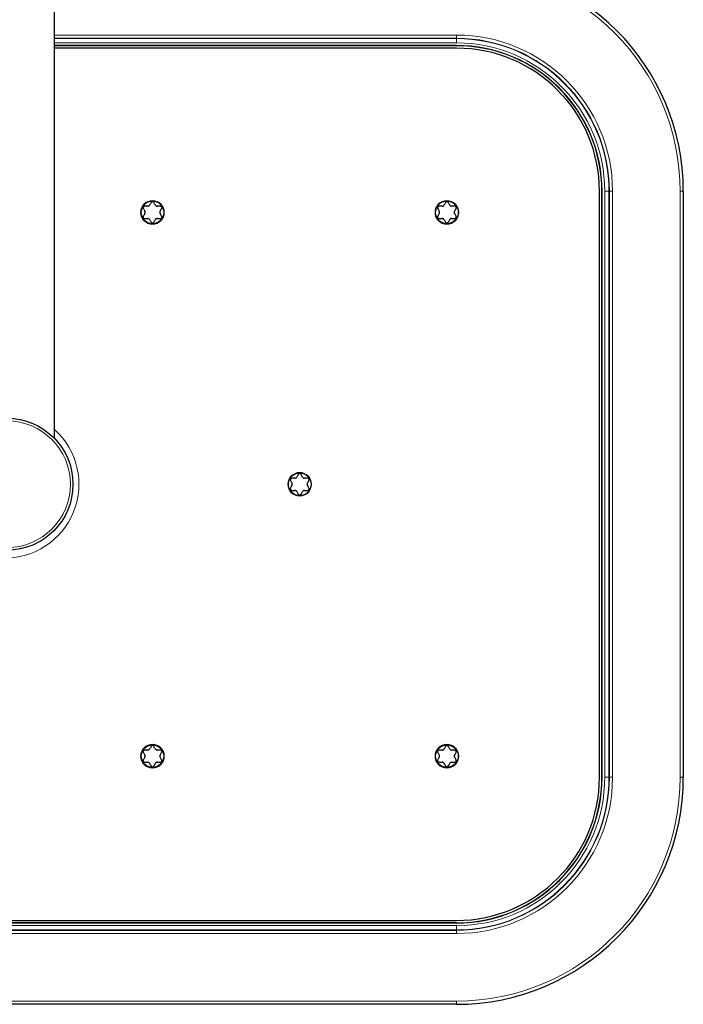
# Model space of a CAD drawing. Header units: millimetres. Extents: x 8 to 2230, y 12 to 2204.
# Tile 2 of 163: x 1113 to 1239, y 95 to 281. Entities that reach past the tile are written whole.
import ezdxf

# ---------------------------------------------------------------- set-up
doc = ezdxf.new("R2010")
doc.units = ezdxf.units.MM

msp = doc.modelspace()

# ---------------------------------------------------------------- linework, layer by layer
at = {"color": 7, "linetype": 'Continuous', "lineweight": 30}
for p, q in [((1119.43, 201.74), (1119.43, 586.74)), ((1195.59, 276.16), (1119.43, 276.16)), ((1195.59, 276.14), (1119.43, 276.14)), ((1195.59, 275.68), (1119.43, 275.68)), ((1222.71, 137.56), (1222.71, 248.56)), ((1223.17, 137.56), (1223.17, 248.56)), ((1223.19, 137.56), (1223.19, 248.56)), ((1238.59, 248.56), (1238.59, 137.56)), ((1024.59, 110.45), (1195.59, 110.45)), ((1195.59, 109.99), (1024.59, 109.99)), ((1195.59, 109.96), (1024.59, 109.96)), ((1195.59, 94.56), (1024.59, 94.56))]:
    msp.add_line(p, q, dxfattribs=at)
at = {"color": 252, "linetype": 'Continuous', "lineweight": 0}
for p, q in [((1119.43, 278.16), (1195.59, 278.16)), ((1195.59, 277.56), (1195.59, 278.16)), ((1195.59, 277.56), (1119.43, 277.56)), ((1119.43, 277.47), (1195.59, 277.47)), ((1195.59, 276.67), (1119.43, 276.67)), ((1195.59, 277.56), (1195.59, 277.47)), ((1195.59, 276.67), (1195.59, 277.47)), ((1195.59, 276.14), (1195.59, 276.16)), ((1223.17, 248.56), (1223.19, 248.56)), ((1223.7, 137.56), (1223.7, 248.56)), ((1223.7, 248.56), (1224.5, 248.56)), ((1224.5, 248.56), (1224.5, 137.56)), ((1224.59, 248.56), (1224.5, 248.56)), ((1224.59, 137.56), (1224.59, 248.56)), ((1225.19, 248.56), (1224.59, 248.56)), ((1225.19, 248.56), (1225.19, 137.56)), ((1237.99, 137.56), (1237.99, 248.56)), ((1237.99, 248.56), (1238.59, 248.56)), ((1223.17, 137.56), (1223.19, 137.56)), ((1223.7, 137.56), (1224.5, 137.56)), ((1224.59, 137.56), (1224.5, 137.56)), ((1225.19, 137.56), (1224.59, 137.56)), ((1237.99, 137.56), (1238.59, 137.56)), ((1024.59, 109.46), (1195.59, 109.46)), ((1195.59, 108.66), (1024.59, 108.66)), ((1024.59, 108.57), (1195.59, 108.57)), ((1195.59, 109.99), (1195.59, 109.96)), ((1195.59, 109.46), (1195.59, 108.66)), ((1195.59, 108.57), (1195.59, 108.66)), ((1195.59, 107.97), (1195.59, 108.57)), ((1195.59, 107.97), (1024.59, 107.97)), ((1024.59, 95.16), (1195.59, 95.16)), ((1195.59, 95.16), (1195.59, 94.56))]:
    msp.add_line(p, q, dxfattribs=at)
for centre, radius in [((1137.99, 244.56), 2.25), ((1193.79, 244.56), 2.25), ((1110.43, 193.06), 12), ((1165.89, 193.06), 2.25), ((1137.99, 141.56), 2.25), ((1193.79, 141.56), 2.25)]:
    msp.add_circle(centre, radius, dxfattribs=at)
at = {"color": 7, "linetype": 'Continuous', "lineweight": 30}
for centre, radius in [((1137.99, 244.56), 2.15), ((1193.79, 244.56), 2.15), ((1110.43, 193.06), 12.5), ((1165.89, 193.06), 2.15), ((1137.99, 141.56), 2.15), ((1193.79, 141.56), 2.15)]:
    msp.add_circle(centre, radius, dxfattribs=at)
for centre, radius, start, end in [((1195.59, 248.56), 43, 0, 90), ((1195.59, 248.56), 27.6, 0, 90), ((1195.59, 248.56), 27.57, 0, 90), ((1195.59, 248.56), 27.11, 0, 90), ((1195.59, 137.56), 27.11, 270, 0), ((1195.59, 137.56), 27.6, 270, 0), ((1195.59, 137.56), 27.57, 270, 0), ((1195.59, 137.56), 43, 270, 0)]:
    msp.add_arc(centre, radius, start, end, dxfattribs=at)
at = {"color": 252, "linetype": 'Continuous', "lineweight": 0}
for centre, radius, start, end in [((1195.59, 248.56), 42.4, 0, 90), ((1195.59, 248.56), 29.59, 0, 90), ((1195.59, 248.56), 28.99, 0, 90), ((1195.59, 248.56), 28.91, 0, 90), ((1195.59, 248.56), 28.11, 0, 90), ((1110.09, 193.06), 13.96, 128.3467, 48.0418), ((1195.59, 137.56), 28.11, 270, 0), ((1195.59, 137.56), 28.91, 270, 0), ((1195.59, 137.56), 28.99, 270, 0), ((1195.59, 137.56), 29.59, 270, 0), ((1195.59, 137.56), 42.4, 270, 0)]:
    msp.add_arc(centre, radius, start, end, dxfattribs=at)
at = {"color": 7, "linetype": 'Continuous', "lineweight": 30}
for points, knots in [([(1137.73, 246.42), (1137.69, 246.34), (1137.59, 246.17), (1137.49, 246), (1137.44, 245.92)], [0, 0, 0, 0, 0.499604, 1, 1, 1, 1]), ([(1138.25, 246.42), (1138.23, 246.45), (1138.2, 246.5), (1138.11, 246.56), (1138.01, 246.58), (1137.91, 246.57), (1137.83, 246.53), (1137.77, 246.48), (1137.74, 246.44), (1137.73, 246.42)], [0, 0, 0, 0, 0.165307, 0.33158, 0.484126, 0.62574, 0.76594, 0.91305, 1, 1, 1, 1]), ([(1138.55, 245.92), (1138.5, 246), (1138.4, 246.17), (1138.3, 246.34), (1138.25, 246.42)], [0, 0, 0, 0, 0.499473, 1, 1, 1, 1]), ([(1193.53, 246.42), (1193.49, 246.34), (1193.39, 246.17), (1193.29, 246), (1193.24, 245.92)], [0, 0, 0, 0, 0.499604, 1, 1, 1, 1]), ([(1194.05, 246.42), (1194.03, 246.45), (1194, 246.5), (1193.91, 246.56), (1193.81, 246.58), (1193.71, 246.57), (1193.63, 246.53), (1193.57, 246.48), (1193.54, 246.44), (1193.53, 246.42)], [0, 0, 0, 0, 0.165307, 0.3315802, 0.484126, 0.62574, 0.7659396, 0.9130501, 1, 1, 1, 1]), ([(1194.35, 245.92), (1194.3, 246), (1194.2, 246.17), (1194.1, 246.34), (1194.05, 246.42)], [0, 0, 0, 0, 0.499473, 1, 1, 1, 1]), ([(1136.51, 245.72), (1136.48, 245.71), (1136.41, 245.71), (1136.32, 245.66), (1136.26, 245.58), (1136.22, 245.49), (1136.21, 245.4), (1136.22, 245.32), (1136.25, 245.28), (1136.25, 245.27)], [0, 0, 0, 0, 0.165353, 0.33162, 0.484162, 0.625774, 0.765975, 0.913088, 1, 1, 1, 1]), ([(1136.25, 245.27), (1136.3, 245.18), (1136.4, 245.02), (1136.5, 244.85), (1136.55, 244.76)], [0, 0, 0, 0, 0.499604, 1, 1, 1, 1]), ([(1136.55, 244.36), (1136.5, 244.28), (1136.4, 244.11), (1136.3, 243.94), (1136.25, 243.86)], [0, 0, 0, 0, 0.499473, 1, 1, 1, 1]), ([(1137.1, 245.72), (1137.05, 245.72), (1136.85, 245.72), (1136.66, 245.72), (1136.51, 245.72)], [0, 0, 0, 0, 0.238341, 1, 1, 1, 1]), ([(1136.55, 244.36), (1136.56, 244.4), (1136.59, 244.46), (1136.6, 244.58), (1136.58, 244.68), (1136.56, 244.74), (1136.55, 244.76)], [0, 0, 0, 0, 0.273824, 0.549306, 0.806223, 1, 1, 1, 1]), ([(1137.1, 245.72), (1137.13, 245.72), (1137.21, 245.73), (1137.32, 245.78), (1137.39, 245.84), (1137.43, 245.89), (1137.44, 245.92)], [0, 0, 0, 0, 0.273891, 0.549364, 0.806277, 1, 1, 1, 1]), ([(1138.55, 245.92), (1138.57, 245.89), (1138.61, 245.82), (1138.71, 245.76), (1138.8, 245.72), (1138.87, 245.72), (1138.89, 245.72)], [0, 0, 0, 0, 0.273824, 0.549306, 0.806223, 1, 1, 1, 1]), ([(1139.47, 245.72), (1139.41, 245.72), (1139.22, 245.72), (1139.02, 245.72), (1138.89, 245.72)], [0, 0, 0, 0, 0.338795, 1, 1, 1, 1]), ([(1139.44, 244.76), (1139.43, 244.73), (1139.39, 244.66), (1139.38, 244.54), (1139.4, 244.44), (1139.43, 244.39), (1139.44, 244.36)], [0, 0, 0, 0, 0.273824, 0.549306, 0.8062232, 1, 1, 1, 1]), ([(1139.44, 244.76), (1139.49, 244.85), (1139.59, 245.02), (1139.69, 245.18), (1139.73, 245.27)], [0, 0, 0, 0, 0.4994728, 1, 1, 1, 1]), ([(1139.73, 243.86), (1139.69, 243.94), (1139.59, 244.11), (1139.49, 244.28), (1139.44, 244.36)], [0, 0, 0, 0, 0.499604, 1, 1, 1, 1]), ([(1139.73, 245.27), (1139.75, 245.3), (1139.78, 245.36), (1139.78, 245.46), (1139.74, 245.56), (1139.69, 245.63), (1139.61, 245.69), (1139.54, 245.71), (1139.49, 245.72), (1139.47, 245.72)], [0, 0, 0, 0, 0.165307, 0.33158, 0.484126, 0.62574, 0.765939, 0.91305, 1, 1, 1, 1]), ([(1192.31, 245.72), (1192.28, 245.71), (1192.21, 245.71), (1192.12, 245.66), (1192.06, 245.58), (1192.02, 245.49), (1192.01, 245.4), (1192.02, 245.32), (1192.05, 245.28), (1192.05, 245.27)], [0, 0, 0, 0, 0.1653528, 0.3316201, 0.4841619, 0.6257744, 0.7659748, 0.9130879, 1, 1, 1, 1]), ([(1192.05, 245.27), (1192.1, 245.18), (1192.2, 245.02), (1192.3, 244.85), (1192.35, 244.76)], [0, 0, 0, 0, 0.499604, 1, 1, 1, 1]), ([(1192.35, 244.36), (1192.3, 244.28), (1192.2, 244.11), (1192.1, 243.94), (1192.05, 243.86)], [0, 0, 0, 0, 0.499473, 1, 1, 1, 1]), ([(1192.9, 245.72), (1192.85, 245.72), (1192.65, 245.72), (1192.46, 245.72), (1192.31, 245.72)], [0, 0, 0, 0, 0.238341, 1, 1, 1, 1]), ([(1192.35, 244.36), (1192.36, 244.4), (1192.39, 244.46), (1192.4, 244.58), (1192.38, 244.68), (1192.36, 244.74), (1192.35, 244.76)], [0, 0, 0, 0, 0.273824, 0.549306, 0.8062232, 1, 1, 1, 1]), ([(1192.9, 245.72), (1192.93, 245.72), (1193.01, 245.73), (1193.12, 245.78), (1193.19, 245.84), (1193.23, 245.89), (1193.24, 245.92)], [0, 0, 0, 0, 0.2738911, 0.5493636, 0.8062775, 1, 1, 1, 1]), ([(1194.35, 245.92), (1194.37, 245.89), (1194.41, 245.82), (1194.51, 245.76), (1194.6, 245.72), (1194.67, 245.72), (1194.69, 245.72)], [0, 0, 0, 0, 0.273824, 0.549306, 0.806223, 1, 1, 1, 1]), ([(1195.27, 245.72), (1195.21, 245.72), (1195.02, 245.72), (1194.82, 245.72), (1194.69, 245.72)], [0, 0, 0, 0, 0.338795, 1, 1, 1, 1]), ([(1195.24, 244.76), (1195.23, 244.73), (1195.19, 244.66), (1195.18, 244.54), (1195.2, 244.44), (1195.23, 244.39), (1195.24, 244.36)], [0, 0, 0, 0, 0.273824, 0.549306, 0.806223, 1, 1, 1, 1]), ([(1195.24, 244.76), (1195.29, 244.85), (1195.39, 245.02), (1195.49, 245.18), (1195.53, 245.27)], [0, 0, 0, 0, 0.499473, 1, 1, 1, 1]), ([(1195.53, 243.86), (1195.49, 243.94), (1195.39, 244.11), (1195.29, 244.28), (1195.24, 244.36)], [0, 0, 0, 0, 0.499604, 1, 1, 1, 1]), ([(1195.53, 245.27), (1195.55, 245.3), (1195.58, 245.36), (1195.58, 245.46), (1195.54, 245.56), (1195.49, 245.63), (1195.41, 245.69), (1195.34, 245.71), (1195.29, 245.72), (1195.27, 245.72)], [0, 0, 0, 0, 0.165307, 0.33158, 0.484126, 0.62574, 0.765939, 0.91305, 1, 1, 1, 1]), ([(1136.25, 243.86), (1136.24, 243.83), (1136.21, 243.77), (1136.21, 243.66), (1136.24, 243.57), (1136.3, 243.49), (1136.38, 243.44), (1136.45, 243.41), (1136.5, 243.41), (1136.51, 243.41)], [0, 0, 0, 0, 0.165307, 0.33158, 0.484126, 0.62574, 0.765939, 0.91305, 1, 1, 1, 1]), ([(1136.51, 243.41), (1136.66, 243.41), (1136.85, 243.41), (1137.05, 243.41), (1137.1, 243.41)], [0, 0, 0, 0, 0.761658, 1, 1, 1, 1]), ([(1137.44, 243.21), (1137.42, 243.24), (1137.38, 243.3), (1137.28, 243.37), (1137.18, 243.4), (1137.12, 243.41), (1137.1, 243.41)], [0, 0, 0, 0, 0.273824, 0.549306, 0.806223, 1, 1, 1, 1]), ([(1137.44, 243.21), (1137.49, 243.12), (1137.59, 242.95), (1137.69, 242.79), (1137.73, 242.7)], [0, 0, 0, 0, 0.499473, 1, 1, 1, 1]), ([(1137.73, 242.7), (1137.75, 242.68), (1137.79, 242.62), (1137.88, 242.57), (1137.98, 242.55), (1138.08, 242.56), (1138.16, 242.6), (1138.22, 242.65), (1138.24, 242.69), (1138.25, 242.7)], [0, 0, 0, 0, 0.165307, 0.33158, 0.484126, 0.62574, 0.76594, 0.91305, 1, 1, 1, 1]), ([(1138.25, 242.7), (1138.3, 242.79), (1138.4, 242.95), (1138.5, 243.12), (1138.55, 243.21)], [0, 0, 0, 0, 0.499604, 1, 1, 1, 1]), ([(1138.89, 243.41), (1138.85, 243.4), (1138.78, 243.4), (1138.67, 243.35), (1138.59, 243.28), (1138.56, 243.23), (1138.55, 243.21)], [0, 0, 0, 0, 0.273891, 0.549364, 0.806277, 1, 1, 1, 1]), ([(1138.89, 243.41), (1139.02, 243.41), (1139.22, 243.41), (1139.41, 243.41), (1139.47, 243.41)], [0, 0, 0, 0, 0.6612051, 1, 1, 1, 1]), ([(1139.47, 243.41), (1139.51, 243.41), (1139.57, 243.42), (1139.67, 243.47), (1139.73, 243.54), (1139.77, 243.63), (1139.78, 243.72), (1139.76, 243.8), (1139.74, 243.84), (1139.73, 243.86)], [0, 0, 0, 0, 0.165353, 0.33162, 0.484162, 0.625774, 0.765975, 0.913088, 1, 1, 1, 1]), ([(1192.05, 243.86), (1192.04, 243.83), (1192.01, 243.77), (1192.01, 243.66), (1192.04, 243.57), (1192.1, 243.49), (1192.18, 243.44), (1192.25, 243.41), (1192.3, 243.41), (1192.31, 243.41)], [0, 0, 0, 0, 0.165307, 0.33158, 0.484126, 0.62574, 0.765939, 0.91305, 1, 1, 1, 1]), ([(1192.31, 243.41), (1192.46, 243.41), (1192.65, 243.41), (1192.85, 243.41), (1192.9, 243.41)], [0, 0, 0, 0, 0.761658, 1, 1, 1, 1]), ([(1193.24, 243.21), (1193.22, 243.24), (1193.18, 243.3), (1193.08, 243.37), (1192.98, 243.4), (1192.92, 243.41), (1192.9, 243.41)], [0, 0, 0, 0, 0.273824, 0.549306, 0.806223, 1, 1, 1, 1]), ([(1193.24, 243.21), (1193.29, 243.12), (1193.39, 242.95), (1193.49, 242.79), (1193.53, 242.7)], [0, 0, 0, 0, 0.499473, 1, 1, 1, 1]), ([(1193.53, 242.7), (1193.55, 242.68), (1193.59, 242.62), (1193.68, 242.57), (1193.78, 242.55), (1193.88, 242.56), (1193.96, 242.6), (1194.02, 242.65), (1194.04, 242.69), (1194.05, 242.7)], [0, 0, 0, 0, 0.165307, 0.33158, 0.484126, 0.62574, 0.76594, 0.91305, 1, 1, 1, 1]), ([(1194.05, 242.7), (1194.1, 242.79), (1194.2, 242.95), (1194.3, 243.12), (1194.35, 243.21)], [0, 0, 0, 0, 0.499604, 1, 1, 1, 1]), ([(1194.69, 243.41), (1194.65, 243.4), (1194.58, 243.4), (1194.47, 243.35), (1194.39, 243.28), (1194.36, 243.23), (1194.35, 243.21)], [0, 0, 0, 0, 0.273891, 0.549364, 0.806277, 1, 1, 1, 1]), ([(1194.69, 243.41), (1194.82, 243.41), (1195.02, 243.41), (1195.21, 243.41), (1195.27, 243.41)], [0, 0, 0, 0, 0.6612051, 1, 1, 1, 1]), ([(1195.27, 243.41), (1195.31, 243.41), (1195.37, 243.42), (1195.47, 243.47), (1195.53, 243.54), (1195.57, 243.63), (1195.58, 243.72), (1195.56, 243.8), (1195.54, 243.84), (1195.53, 243.86)], [0, 0, 0, 0, 0.165353, 0.33162, 0.484162, 0.625774, 0.765975, 0.913088, 1, 1, 1, 1]), ([(1164.41, 194.22), (1164.38, 194.21), (1164.31, 194.21), (1164.22, 194.16), (1164.16, 194.08), (1164.12, 193.99), (1164.11, 193.9), (1164.12, 193.82), (1164.15, 193.78), (1164.15, 193.77)], [0, 0, 0, 0, 0.165353, 0.33162, 0.484162, 0.625774, 0.765975, 0.913088, 1, 1, 1, 1]), ([(1165, 194.22), (1164.95, 194.22), (1164.75, 194.22), (1164.56, 194.22), (1164.41, 194.22)], [0, 0, 0, 0, 0.238341, 1, 1, 1, 1]), ([(1165, 194.22), (1165.03, 194.22), (1165.11, 194.23), (1165.22, 194.28), (1165.29, 194.34), (1165.33, 194.39), (1165.34, 194.42)], [0, 0, 0, 0, 0.273891, 0.549364, 0.806277, 1, 1, 1, 1]), ([(1165.63, 194.92), (1165.59, 194.84), (1165.49, 194.67), (1165.39, 194.5), (1165.34, 194.42)], [0, 0, 0, 0, 0.499604, 1, 1, 1, 1]), ([(1166.15, 194.92), (1166.13, 194.95), (1166.1, 195), (1166.01, 195.06), (1165.91, 195.08), (1165.81, 195.07), (1165.73, 195.03), (1165.67, 194.98), (1165.64, 194.94), (1165.63, 194.92)], [0, 0, 0, 0, 0.165307, 0.33158, 0.484126, 0.62574, 0.76594, 0.91305, 1, 1, 1, 1]), ([(1166.45, 194.42), (1166.4, 194.5), (1166.3, 194.67), (1166.2, 194.84), (1166.15, 194.92)], [0, 0, 0, 0, 0.499473, 1, 1, 1, 1]), ([(1166.45, 194.42), (1166.47, 194.39), (1166.51, 194.32), (1166.61, 194.26), (1166.7, 194.22), (1166.77, 194.22), (1166.79, 194.22)], [0, 0, 0, 0, 0.2738242, 0.5493061, 0.8062233, 1, 1, 1, 1]), ([(1167.37, 194.22), (1167.31, 194.22), (1167.12, 194.22), (1166.92, 194.22), (1166.79, 194.22)], [0, 0, 0, 0, 0.338795, 1, 1, 1, 1]), ([(1167.63, 193.77), (1167.65, 193.8), (1167.68, 193.86), (1167.68, 193.96), (1167.64, 194.06), (1167.59, 194.13), (1167.51, 194.19), (1167.44, 194.21), (1167.39, 194.22), (1167.37, 194.22)], [0, 0, 0, 0, 0.165307, 0.33158, 0.484126, 0.62574, 0.765939, 0.91305, 1, 1, 1, 1]), ([(1164.15, 192.36), (1164.14, 192.33), (1164.11, 192.27), (1164.11, 192.16), (1164.14, 192.07), (1164.2, 191.99), (1164.28, 191.94), (1164.35, 191.91), (1164.4, 191.91), (1164.41, 191.91)], [0, 0, 0, 0, 0.165307, 0.33158, 0.484126, 0.62574, 0.765939, 0.91305, 1, 1, 1, 1]), ([(1164.15, 193.77), (1164.2, 193.68), (1164.3, 193.52), (1164.4, 193.35), (1164.45, 193.26)], [0, 0, 0, 0, 0.499604, 1, 1, 1, 1]), ([(1164.45, 192.86), (1164.4, 192.78), (1164.3, 192.61), (1164.2, 192.44), (1164.15, 192.36)], [0, 0, 0, 0, 0.4994728, 1, 1, 1, 1]), ([(1164.45, 192.86), (1164.46, 192.9), (1164.49, 192.96), (1164.5, 193.08), (1164.48, 193.18), (1164.46, 193.24), (1164.45, 193.26)], [0, 0, 0, 0, 0.273824, 0.549306, 0.8062232, 1, 1, 1, 1]), ([(1167.34, 193.26), (1167.33, 193.23), (1167.29, 193.16), (1167.28, 193.04), (1167.3, 192.94), (1167.33, 192.89), (1167.34, 192.86)], [0, 0, 0, 0, 0.273824, 0.549306, 0.806223, 1, 1, 1, 1]), ([(1167.34, 193.26), (1167.39, 193.35), (1167.49, 193.52), (1167.59, 193.68), (1167.63, 193.77)], [0, 0, 0, 0, 0.499473, 1, 1, 1, 1]), ([(1167.63, 192.36), (1167.59, 192.44), (1167.49, 192.61), (1167.39, 192.78), (1167.34, 192.86)], [0, 0, 0, 0, 0.499604, 1, 1, 1, 1]), ([(1167.37, 191.91), (1167.41, 191.91), (1167.47, 191.92), (1167.57, 191.97), (1167.63, 192.04), (1167.67, 192.13), (1167.68, 192.22), (1167.66, 192.3), (1167.64, 192.34), (1167.63, 192.36)], [0, 0, 0, 0, 0.165353, 0.33162, 0.484162, 0.625774, 0.765975, 0.913088, 1, 1, 1, 1]), ([(1164.41, 191.91), (1164.56, 191.91), (1164.75, 191.91), (1164.95, 191.91), (1165, 191.91)], [0, 0, 0, 0, 0.761658, 1, 1, 1, 1]), ([(1165.34, 191.71), (1165.32, 191.74), (1165.28, 191.8), (1165.18, 191.87), (1165.08, 191.9), (1165.02, 191.91), (1165, 191.91)], [0, 0, 0, 0, 0.2738242, 0.5493061, 0.8062233, 1, 1, 1, 1]), ([(1165.34, 191.71), (1165.39, 191.62), (1165.49, 191.45), (1165.59, 191.29), (1165.63, 191.2)], [0, 0, 0, 0, 0.499473, 1, 1, 1, 1]), ([(1165.63, 191.2), (1165.65, 191.18), (1165.69, 191.12), (1165.78, 191.07), (1165.88, 191.05), (1165.98, 191.06), (1166.06, 191.1), (1166.12, 191.15), (1166.14, 191.19), (1166.15, 191.2)], [0, 0, 0, 0, 0.165307, 0.33158, 0.484126, 0.62574, 0.76594, 0.91305, 1, 1, 1, 1]), ([(1166.15, 191.2), (1166.2, 191.29), (1166.3, 191.45), (1166.4, 191.62), (1166.45, 191.71)], [0, 0, 0, 0, 0.499604, 1, 1, 1, 1]), ([(1166.79, 191.91), (1166.75, 191.9), (1166.68, 191.9), (1166.57, 191.85), (1166.49, 191.78), (1166.46, 191.73), (1166.45, 191.71)], [0, 0, 0, 0, 0.273891, 0.549364, 0.806277, 1, 1, 1, 1]), ([(1166.79, 191.91), (1166.92, 191.91), (1167.12, 191.91), (1167.31, 191.91), (1167.37, 191.91)], [0, 0, 0, 0, 0.661205, 1, 1, 1, 1]), ([(1136.51, 142.72), (1136.48, 142.71), (1136.41, 142.71), (1136.32, 142.66), (1136.26, 142.58), (1136.22, 142.49), (1136.21, 142.4), (1136.22, 142.32), (1136.25, 142.28), (1136.25, 142.27)], [0, 0, 0, 0, 0.1653528, 0.3316201, 0.4841619, 0.6257744, 0.7659748, 0.9130879, 1, 1, 1, 1]), ([(1136.25, 142.27), (1136.3, 142.18), (1136.4, 142.02), (1136.5, 141.85), (1136.55, 141.76)], [0, 0, 0, 0, 0.4996038, 1, 1, 1, 1]), ([(1137.1, 142.72), (1137.05, 142.72), (1136.85, 142.72), (1136.66, 142.72), (1136.51, 142.72)], [0, 0, 0, 0, 0.238341, 1, 1, 1, 1]), ([(1136.55, 141.36), (1136.56, 141.4), (1136.59, 141.46), (1136.6, 141.58), (1136.58, 141.68), (1136.56, 141.74), (1136.55, 141.76)], [0, 0, 0, 0, 0.273824, 0.549306, 0.8062232, 1, 1, 1, 1]), ([(1137.1, 142.72), (1137.13, 142.72), (1137.21, 142.73), (1137.32, 142.78), (1137.39, 142.84), (1137.43, 142.89), (1137.44, 142.92)], [0, 0, 0, 0, 0.2738911, 0.5493636, 0.8062775, 1, 1, 1, 1]), ([(1137.73, 143.42), (1137.69, 143.34), (1137.59, 143.17), (1137.49, 143), (1137.44, 142.92)], [0, 0, 0, 0, 0.499604, 1, 1, 1, 1]), ([(1138.25, 143.42), (1138.23, 143.45), (1138.2, 143.5), (1138.11, 143.56), (1138.01, 143.58), (1137.91, 143.57), (1137.83, 143.53), (1137.77, 143.48), (1137.74, 143.44), (1137.73, 143.42)], [0, 0, 0, 0, 0.165307, 0.33158, 0.484126, 0.62574, 0.76594, 0.91305, 1, 1, 1, 1]), ([(1138.55, 142.92), (1138.5, 143), (1138.4, 143.17), (1138.3, 143.34), (1138.25, 143.42)], [0, 0, 0, 0, 0.499473, 1, 1, 1, 1]), ([(1138.55, 142.92), (1138.57, 142.89), (1138.61, 142.82), (1138.71, 142.76), (1138.8, 142.72), (1138.87, 142.72), (1138.89, 142.72)], [0, 0, 0, 0, 0.273824, 0.549306, 0.806223, 1, 1, 1, 1]), ([(1139.47, 142.72), (1139.41, 142.72), (1139.22, 142.72), (1139.02, 142.72), (1138.89, 142.72)], [0, 0, 0, 0, 0.338795, 1, 1, 1, 1]), ([(1139.44, 141.76), (1139.43, 141.73), (1139.39, 141.66), (1139.38, 141.54), (1139.4, 141.44), (1139.43, 141.39), (1139.44, 141.36)], [0, 0, 0, 0, 0.273824, 0.549306, 0.8062232, 1, 1, 1, 1]), ([(1139.44, 141.76), (1139.49, 141.85), (1139.59, 142.02), (1139.69, 142.18), (1139.73, 142.27)], [0, 0, 0, 0, 0.4994728, 1, 1, 1, 1]), ([(1139.73, 142.27), (1139.75, 142.3), (1139.78, 142.36), (1139.78, 142.46), (1139.74, 142.56), (1139.69, 142.63), (1139.61, 142.69), (1139.54, 142.71), (1139.49, 142.72), (1139.47, 142.72)], [0, 0, 0, 0, 0.1653069, 0.3315801, 0.4841259, 0.6257399, 0.7659394, 0.9130499, 1, 1, 1, 1]), ([(1192.31, 142.72), (1192.28, 142.71), (1192.21, 142.71), (1192.12, 142.66), (1192.06, 142.58), (1192.02, 142.49), (1192.01, 142.4), (1192.02, 142.32), (1192.05, 142.28), (1192.05, 142.27)], [0, 0, 0, 0, 0.165353, 0.33162, 0.484162, 0.625774, 0.765975, 0.913088, 1, 1, 1, 1]), ([(1192.05, 142.27), (1192.1, 142.18), (1192.2, 142.02), (1192.3, 141.85), (1192.35, 141.76)], [0, 0, 0, 0, 0.499604, 1, 1, 1, 1]), ([(1192.9, 142.72), (1192.85, 142.72), (1192.65, 142.72), (1192.46, 142.72), (1192.31, 142.72)], [0, 0, 0, 0, 0.238341, 1, 1, 1, 1]), ([(1192.35, 141.36), (1192.36, 141.4), (1192.39, 141.46), (1192.4, 141.58), (1192.38, 141.68), (1192.36, 141.74), (1192.35, 141.76)], [0, 0, 0, 0, 0.273824, 0.549306, 0.806223, 1, 1, 1, 1]), ([(1192.9, 142.72), (1192.93, 142.72), (1193.01, 142.73), (1193.12, 142.78), (1193.19, 142.84), (1193.23, 142.89), (1193.24, 142.92)], [0, 0, 0, 0, 0.2738911, 0.5493636, 0.8062775, 1, 1, 1, 1]), ([(1193.53, 143.42), (1193.49, 143.34), (1193.39, 143.17), (1193.29, 143), (1193.24, 142.92)], [0, 0, 0, 0, 0.499604, 1, 1, 1, 1]), ([(1194.05, 143.42), (1194.03, 143.45), (1194, 143.5), (1193.91, 143.56), (1193.81, 143.58), (1193.71, 143.57), (1193.63, 143.53), (1193.57, 143.48), (1193.54, 143.44), (1193.53, 143.42)], [0, 0, 0, 0, 0.165307, 0.33158, 0.484126, 0.62574, 0.76594, 0.91305, 1, 1, 1, 1]), ([(1194.35, 142.92), (1194.3, 143), (1194.2, 143.17), (1194.1, 143.34), (1194.05, 143.42)], [0, 0, 0, 0, 0.4994728, 1, 1, 1, 1]), ([(1194.35, 142.92), (1194.37, 142.89), (1194.41, 142.82), (1194.51, 142.76), (1194.6, 142.72), (1194.67, 142.72), (1194.69, 142.72)], [0, 0, 0, 0, 0.273824, 0.549306, 0.806223, 1, 1, 1, 1]), ([(1195.27, 142.72), (1195.21, 142.72), (1195.02, 142.72), (1194.82, 142.72), (1194.69, 142.72)], [0, 0, 0, 0, 0.338795, 1, 1, 1, 1]), ([(1195.24, 141.76), (1195.23, 141.73), (1195.19, 141.66), (1195.18, 141.54), (1195.2, 141.44), (1195.23, 141.39), (1195.24, 141.36)], [0, 0, 0, 0, 0.273824, 0.549306, 0.806223, 1, 1, 1, 1]), ([(1195.24, 141.76), (1195.29, 141.85), (1195.39, 142.02), (1195.49, 142.18), (1195.53, 142.27)], [0, 0, 0, 0, 0.499473, 1, 1, 1, 1]), ([(1195.53, 142.27), (1195.55, 142.3), (1195.58, 142.36), (1195.58, 142.46), (1195.54, 142.56), (1195.49, 142.63), (1195.41, 142.69), (1195.34, 142.71), (1195.29, 142.72), (1195.27, 142.72)], [0, 0, 0, 0, 0.165307, 0.33158, 0.484126, 0.62574, 0.765939, 0.91305, 1, 1, 1, 1]), ([(1136.25, 140.86), (1136.24, 140.83), (1136.21, 140.77), (1136.21, 140.66), (1136.24, 140.57), (1136.3, 140.49), (1136.38, 140.44), (1136.45, 140.41), (1136.5, 140.41), (1136.51, 140.41)], [0, 0, 0, 0, 0.165307, 0.33158, 0.484126, 0.62574, 0.765939, 0.91305, 1, 1, 1, 1]), ([(1136.55, 141.36), (1136.5, 141.28), (1136.4, 141.11), (1136.3, 140.94), (1136.25, 140.86)], [0, 0, 0, 0, 0.4994728, 1, 1, 1, 1]), ([(1136.51, 140.41), (1136.66, 140.41), (1136.85, 140.41), (1137.05, 140.41), (1137.1, 140.41)], [0, 0, 0, 0, 0.761658, 1, 1, 1, 1]), ([(1137.44, 140.21), (1137.42, 140.24), (1137.38, 140.3), (1137.28, 140.37), (1137.18, 140.4), (1137.12, 140.41), (1137.1, 140.41)], [0, 0, 0, 0, 0.273824, 0.549306, 0.806223, 1, 1, 1, 1]), ([(1137.44, 140.21), (1137.49, 140.12), (1137.59, 139.95), (1137.69, 139.79), (1137.73, 139.7)], [0, 0, 0, 0, 0.499473, 1, 1, 1, 1]), ([(1138.25, 139.7), (1138.3, 139.79), (1138.4, 139.95), (1138.5, 140.12), (1138.55, 140.21)], [0, 0, 0, 0, 0.499604, 1, 1, 1, 1]), ([(1138.89, 140.41), (1138.85, 140.4), (1138.78, 140.4), (1138.67, 140.35), (1138.59, 140.28), (1138.56, 140.23), (1138.55, 140.21)], [0, 0, 0, 0, 0.273891, 0.549364, 0.806277, 1, 1, 1, 1]), ([(1138.89, 140.41), (1139.02, 140.41), (1139.22, 140.41), (1139.41, 140.41), (1139.47, 140.41)], [0, 0, 0, 0, 0.6612051, 1, 1, 1, 1]), ([(1139.73, 140.86), (1139.69, 140.94), (1139.59, 141.11), (1139.49, 141.28), (1139.44, 141.36)], [0, 0, 0, 0, 0.499604, 1, 1, 1, 1]), ([(1139.47, 140.41), (1139.51, 140.41), (1139.57, 140.42), (1139.67, 140.47), (1139.73, 140.54), (1139.77, 140.63), (1139.78, 140.72), (1139.76, 140.8), (1139.74, 140.84), (1139.73, 140.86)], [0, 0, 0, 0, 0.165353, 0.33162, 0.484162, 0.625774, 0.765975, 0.913088, 1, 1, 1, 1]), ([(1192.05, 140.86), (1192.04, 140.83), (1192.01, 140.77), (1192.01, 140.66), (1192.04, 140.57), (1192.1, 140.49), (1192.18, 140.44), (1192.25, 140.41), (1192.3, 140.41), (1192.31, 140.41)], [0, 0, 0, 0, 0.1653069, 0.3315801, 0.4841259, 0.6257399, 0.7659394, 0.9130499, 1, 1, 1, 1]), ([(1192.35, 141.36), (1192.3, 141.28), (1192.2, 141.11), (1192.1, 140.94), (1192.05, 140.86)], [0, 0, 0, 0, 0.499473, 1, 1, 1, 1]), ([(1192.31, 140.41), (1192.46, 140.41), (1192.65, 140.41), (1192.85, 140.41), (1192.9, 140.41)], [0, 0, 0, 0, 0.761658, 1, 1, 1, 1]), ([(1193.24, 140.21), (1193.22, 140.24), (1193.18, 140.3), (1193.08, 140.37), (1192.98, 140.4), (1192.92, 140.41), (1192.9, 140.41)], [0, 0, 0, 0, 0.2738242, 0.5493061, 0.8062233, 1, 1, 1, 1]), ([(1193.24, 140.21), (1193.29, 140.12), (1193.39, 139.95), (1193.49, 139.79), (1193.53, 139.7)], [0, 0, 0, 0, 0.499473, 1, 1, 1, 1]), ([(1194.05, 139.7), (1194.1, 139.79), (1194.2, 139.95), (1194.3, 140.12), (1194.35, 140.21)], [0, 0, 0, 0, 0.499604, 1, 1, 1, 1]), ([(1194.69, 140.41), (1194.65, 140.4), (1194.58, 140.4), (1194.47, 140.35), (1194.39, 140.28), (1194.36, 140.23), (1194.35, 140.21)], [0, 0, 0, 0, 0.273891, 0.549364, 0.806277, 1, 1, 1, 1]), ([(1194.69, 140.41), (1194.82, 140.41), (1195.02, 140.41), (1195.21, 140.41), (1195.27, 140.41)], [0, 0, 0, 0, 0.6612051, 1, 1, 1, 1]), ([(1195.53, 140.86), (1195.49, 140.94), (1195.39, 141.11), (1195.29, 141.28), (1195.24, 141.36)], [0, 0, 0, 0, 0.499604, 1, 1, 1, 1]), ([(1195.27, 140.41), (1195.31, 140.41), (1195.37, 140.42), (1195.47, 140.47), (1195.53, 140.54), (1195.57, 140.63), (1195.58, 140.72), (1195.56, 140.8), (1195.54, 140.84), (1195.53, 140.86)], [0, 0, 0, 0, 0.1653528, 0.3316201, 0.4841619, 0.6257744, 0.7659748, 0.9130879, 1, 1, 1, 1]), ([(1137.73, 139.7), (1137.75, 139.68), (1137.79, 139.62), (1137.88, 139.57), (1137.98, 139.55), (1138.08, 139.56), (1138.16, 139.6), (1138.22, 139.65), (1138.24, 139.69), (1138.25, 139.7)], [0, 0, 0, 0, 0.165307, 0.33158, 0.484126, 0.62574, 0.76594, 0.91305, 1, 1, 1, 1]), ([(1193.53, 139.7), (1193.55, 139.68), (1193.59, 139.62), (1193.68, 139.57), (1193.78, 139.55), (1193.88, 139.56), (1193.96, 139.6), (1194.02, 139.65), (1194.04, 139.69), (1194.05, 139.7)], [0, 0, 0, 0, 0.165307, 0.33158, 0.484126, 0.62574, 0.76594, 0.91305, 1, 1, 1, 1])]:
    msp.add_open_spline(points, degree=3, knots=knots, dxfattribs=at)

doc.saveas('drawing.dxf')
